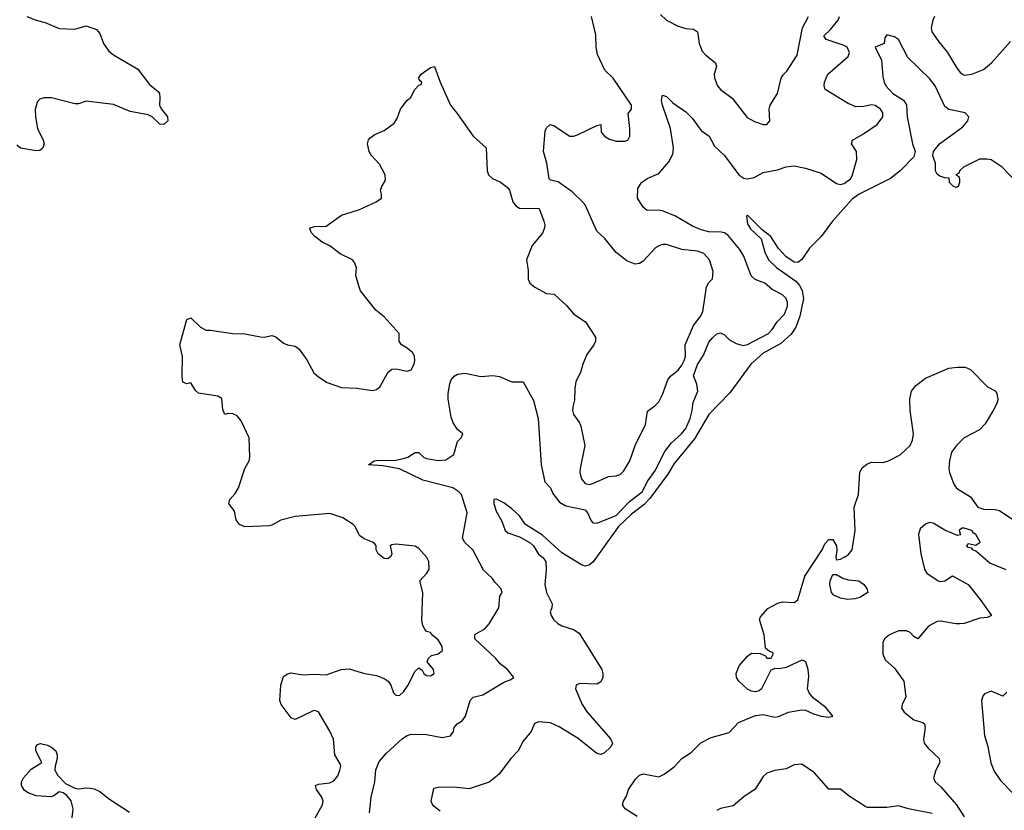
# Model space of a CAD drawing. Header units: inches. Extents: x 1384664 to 1536621, y 460766 to 646467.
# Tile 47 of 256: x 1448245 to 1453337, y 490862 to 494953. Entities that reach past the tile are written whole.
import ezdxf

# ---------------------------------------------------------------- set-up
doc = ezdxf.new("R2010")
doc.units = ezdxf.units.IN
doc.header["$MEASUREMENT"] = 0
doc.layers.add('B4449', color=7, linetype='Continuous')
doc.layers.add('B4459', color=7, linetype='Continuous')

msp = doc.modelspace()

# ---------------------------------------------------------------- linework, layer by layer
at = {"layer": 'B4449', "color": 5, "elevation": 580}
for points in [[(1448282.8, 494970), (1448330.2, 494950.2), (1448377.7, 494937.7), (1448450, 494906.9), (1448530, 494904.2), (1448590, 494920.3), (1448642.4, 494902.4), (1448660.4, 494880.4), (1448679.3, 494830), (1448706.4, 494790), (1448730, 494770.4), (1448856.1, 494696.1), (1448917.3, 494617.3), (1448961.7, 494581.7), (1448968.2, 494570), (1448970.4, 494550.4), (1448969.1, 494509.1), (1448978.4, 494490), (1449010.4, 494450), (1449011.4, 494428.6), (1448990.8, 494410), (1448970, 494413), (1448929.8, 494449.8), (1448910, 494459.7), (1448817.5, 494477.5), (1448730, 494513.6), (1448590, 494531.9), (1448550, 494517.4), (1448530, 494516.8), (1448410, 494548.7), (1448370.8, 494549.2), (1448350, 494541.2), (1448336.9, 494530), (1448325.4, 494490), (1448327.2, 494450), (1448337.7, 494390), (1448367.6, 494330), (1448371.7, 494310), (1448365.3, 494290), (1448358, 494282), (1448350, 494275.8), (1448330, 494274.2), (1448250, 494288.5), (1448230, 494303.5)], [(1450000, 493576.2), (1449983.5, 493630), (1449987.3, 493670), (1449977.3, 493697.3), (1449966, 493710), (1449902.2, 493742.2), (1449850, 493782.7), (1449810, 493802), (1449770, 493832.7), (1449755.1, 493850), (1449746.6, 493870), (1449750, 493876), (1449770, 493883), (1449830, 493884.9), (1449910, 493941.3), (1449993.3, 493966.7), (1450000, 493969.7)], [(1450000, 492290.6), (1449980.5, 492330), (1449970, 492341.6), (1449916.3, 492376.3), (1449850, 492397.2), (1449670, 492381.6), (1449596.8, 492363.2), (1449550, 492337.2), (1449534.9, 492334.9), (1449410, 492329.6), (1449381.6, 492341.6), (1449365.6, 492365.6), (1449357, 492410), (1449327, 492450), (1449331.6, 492470), (1449359.1, 492500.9), (1449376.4, 492530), (1449409.7, 492630), (1449431.6, 492670), (1449436.3, 492690), (1449432.3, 492790), (1449390, 492877.2), (1449370, 492903.7), (1449347.1, 492912.9), (1449325.4, 492914.6), (1449306, 492910), (1449296.4, 492936.4), (1449290, 492993.2), (1449270, 493005.2), (1449170, 493021.2), (1449154.8, 493034.8), (1449130, 493074), (1449110, 493069), (1449090, 493078), (1449086.2, 493106.2), (1449087.3, 493210), (1449074, 493270), (1449110, 493402), (1449130, 493410.8), (1449181.1, 493361.1), (1449210, 493346), (1449230, 493346.8), (1449348.5, 493328.5), (1449410, 493327.2), (1449490, 493312.2), (1449510, 493310.4), (1449550, 493318), (1449570, 493312.4), (1449610, 493279.3), (1449630, 493270.4), (1449670, 493262.8), (1449690, 493247.7), (1449730, 493193), (1449766.2, 493126.2), (1449790, 493104.4), (1449835.8, 493075.8), (1449910, 493050.3), (1449990, 493046.7), (1450000, 493045.1)], [(1449732.3, 490750), (1449811.5, 490890), (1449814.3, 490910), (1449808.4, 490930), (1449780.9, 490970), (1449775.6, 490990), (1449790, 490998), (1449850, 491003.9), (1449870, 491014.4), (1449890, 491040.2), (1449901.9, 491070), (1449906, 491090), (1449902.7, 491102.7), (1449875.4, 491150), (1449868.1, 491230), (1449850, 491272.2), (1449790, 491371.1), (1449770, 491378.3), (1449763.7, 491376.3), (1449670, 491331.8), (1449650, 491340.9), (1449596.9, 491410), (1449591.3, 491430), (1449596.3, 491510), (1449610, 491554), (1449630, 491568), (1449650, 491574.4), (1449710, 491562.6), (1449770, 491567.4), (1449830, 491563.6), (1449908.5, 491591.5), (1449950, 491594.1), (1450000, 491579.6)], [(1448514.6, 490810), (1448521.9, 490870), (1448511.8, 490911.8), (1448490, 490939.6), (1448470, 490952.7), (1448450, 490957.2), (1448422.8, 490937.2), (1448407.3, 490932.7), (1448330, 490937), (1448290, 490952), (1448270, 490964.5), (1448254.5, 490990), (1448254.5, 491010), (1448266, 491030), (1448305.5, 491074.5), (1448359.3, 491110), (1448329.6, 491170), (1448329.6, 491190.4), (1448337.2, 491202.8), (1448352.3, 491207.7), (1448390, 491198.8), (1448410, 491189), (1448431.6, 491170), (1448439.7, 491150), (1448439.2, 491130), (1448428.2, 491090), (1448428, 491070), (1448443, 491043), (1448481.6, 491001.6), (1448530, 490977.4), (1448550, 490973.4), (1448590, 490979.5), (1448610, 490977), (1448630, 490973.4), (1448659.7, 490959.7), (1448710, 490920.4), (1448812.8, 490852.8)]]:
    msp.add_lwpolyline(points, dxfattribs=at)
at = {"layer": 'B4459', "color": 5}
for points, elevation in [([(1450000, 493969.7), (1450089.3, 494010), (1450116, 494030), (1450117, 494050), (1450111.8, 494070), (1450117.6, 494090), (1450137.2, 494122.8), (1450134.8, 494150), (1450106.1, 494206.1), (1450064.5, 494250), (1450052.3, 494270), (1450043.7, 494310), (1450049.5, 494330.5), (1450058, 494342), (1450081.5, 494358.5), (1450130, 494379.1), (1450182.7, 494417.3), (1450197.7, 494442.3), (1450215.1, 494490), (1450250, 494536), (1450268.7, 494550), (1450288, 494590), (1450310, 494614), (1450322, 494618), (1450326, 494630), (1450316.4, 494636.4), (1450308.7, 494650), (1450322, 494670), (1450370, 494706), (1450390, 494711.3), (1450419.5, 494630), (1450472.7, 494510), (1450507.9, 494467.9), (1450590.2, 494350.2), (1450658.4, 494290), (1450663.6, 494170), (1450670.4, 494150), (1450690, 494130.4), (1450731.8, 494111.8), (1450766.9, 494086.9), (1450779.1, 494070), (1450796.4, 494010), (1450810.8, 493990), (1450830, 493978), (1450930, 493976), (1450933.4, 493970), (1450956.4, 493910), (1450960.5, 493890), (1450958, 493870), (1450950, 493849), (1450896.3, 493783.7), (1450867, 493710), (1450874.9, 493654.9), (1450875.8, 493610), (1450883, 493590), (1450908.7, 493568.7), (1450970, 493536.3), (1451010, 493532.7), (1451073.6, 493473.6), (1451110.5, 493430), (1451170.8, 493390), (1451223.1, 493310), (1451222.6, 493290), (1451214.3, 493270), (1451178.8, 493221.2), (1451156.9, 493170), (1451146.9, 493133.1), (1451121.6, 493078.4), (1451116, 493044), (1451115.1, 492984.9), (1451106, 492950), (1451104.7, 492930), (1451110.3, 492910), (1451138.6, 492870), (1451147.2, 492850), (1451167.7, 492750), (1451144.2, 492630), (1451142.2, 492610), (1451150, 492578), (1451170, 492553.4), (1451190, 492548.4), (1451210, 492552.7), (1451290, 492590.2), (1451330, 492592.2), (1451350, 492599.5), (1451370, 492618.4), (1451400.5, 492670), (1451428, 492750), (1451481.1, 492858.9), (1451492, 492928), (1451530, 492954.2), (1451550, 492975.2), (1451570, 493013.4), (1451597.3, 493090), (1451610.7, 493109.3), (1451650, 493138.7), (1451670, 493164.8), (1451682, 493190), (1451688.3, 493210), (1451686.7, 493270), (1451729.5, 493370), (1451764.7, 493415.3), (1451778.2, 493441.8), (1451797.7, 493570), (1451810, 493593), (1451827.9, 493612.1), (1451832.1, 493650), (1451813.6, 493710), (1451783.7, 493743.7), (1451750, 493754.5), (1451670, 493764.5), (1451590, 493789.8), (1451570, 493789.8), (1451550, 493783.5), (1451530, 493768.7), (1451470, 493703.1), (1451450, 493691.1), (1451428.7, 493688.7), (1451385.6, 493705.6), (1451330, 493747.6), (1451270, 493822.6), (1451230, 493858.7), (1451170, 493994), (1451155.6, 494010), (1451102.8, 494062.8), (1451050, 494100.5), (1451030, 494113), (1450990, 494122.7), (1450983.7, 494130), (1450971.8, 494210), (1450954, 494270), (1450963.3, 494376.7), (1450970, 494394), (1450989.2, 494410), (1451010, 494403.8), (1451090.4, 494350.4), (1451110, 494350.3), (1451130, 494356.5), (1451230, 494405.5), (1451250, 494410.8), (1451253, 494370), (1451270.3, 494350.3), (1451295.4, 494335.4), (1451330, 494324.9), (1451375.6, 494324.4), (1451391, 494329), (1451400.5, 494350), (1451400.9, 494390), (1451392.7, 494467.3), (1451409, 494490), (1451409.3, 494510), (1451315.4, 494650), (1451271.2, 494691.2), (1451233, 494773), (1451226.9, 494810), (1451225.1, 494874.9), (1451203, 494970)], 580), ([(1450054.2, 490850), (1450063.8, 490930), (1450081.5, 491010), (1450087.8, 491072.2), (1450105, 491115), (1450142.3, 491157.7), (1450225.3, 491234.7), (1450249.9, 491250.1), (1450270, 491256.2), (1450350, 491255), (1450430, 491238.6), (1450473, 491247), (1450489.7, 491270), (1450491.8, 491290), (1450508.7, 491310), (1450534.5, 491325.5), (1450550.7, 491349.3), (1450575.9, 491430), (1450590, 491447.7), (1450640.9, 491459.1), (1450752.3, 491527.8), (1450782.5, 491537.5), (1450800.7, 491550), (1450767.6, 491590), (1450730, 491619.4), (1450707.4, 491647.4), (1450598.7, 491750), (1450599.2, 491770), (1450604.2, 491775.8), (1450650, 491799.5), (1450673.6, 491826.4), (1450723.5, 491910), (1450728.3, 491970), (1450740.5, 491990), (1450733.3, 492010), (1450702.1, 492042.1), (1450690, 492062), (1450644.9, 492104.9), (1450588.2, 492210), (1450547.5, 492247.5), (1450535.1, 492270), (1450558.9, 492401.1), (1450530, 492495.6), (1450517.2, 492510), (1450485.6, 492530), (1450330.6, 492570.6), (1450210, 492629.7), (1450123.9, 492643.9), (1450048.7, 492650), (1450079, 492670), (1450090, 492672.4), (1450190, 492673.7), (1450230, 492681.7), (1450252.7, 492690), (1450290, 492714), (1450310, 492714), (1450334, 492690), (1450350, 492682), (1450410, 492672.7), (1450450, 492676.3), (1450490, 492704), (1450509.6, 492770.4), (1450529, 492790), (1450538, 492810), (1450510, 492832.3), (1450487.1, 492867.1), (1450476.6, 492896.6), (1450460.5, 492990), (1450461.1, 493018.9), (1450470.8, 493069.2), (1450477.4, 493090), (1450491.8, 493108.2), (1450510, 493118.3), (1450550, 493123.2), (1450630, 493107.2), (1450692.3, 493112.3), (1450726.3, 493106.3), (1450790, 493078.4), (1450850, 493078.8), (1450902.4, 492982.4), (1450927.2, 492890), (1450941.5, 492650), (1450962, 492562), (1450990, 492530.5), (1451001.8, 492501.8), (1451036.8, 492456.8), (1451070, 492437), (1451170, 492416.2), (1451181.7, 492401.7), (1451200.7, 492360.7), (1451210, 492350.2), (1451230, 492347.6), (1451330, 492387.8), (1451399.4, 492460.6), (1451464.1, 492510), (1451493.2, 492566.8), (1451530, 492616.3), (1451581.9, 492718), (1451616.2, 492763.8), (1451668.5, 492810), (1451690, 492837.1), (1451713.1, 492890), (1451723.8, 492930), (1451728.2, 492971.8), (1451752.7, 493030), (1451747.2, 493067.2), (1451730, 493111), (1451750, 493168.4), (1451782.3, 493217.7), (1451810, 493283.9), (1451830, 493308.3), (1451850, 493326.9), (1451870, 493333.4), (1451890, 493321.7), (1451916.8, 493296.8), (1451950, 493277.8), (1451987, 493267.1), (1452010, 493271.5), (1452117.3, 493330), (1452136.8, 493350), (1452163.2, 493390), (1452200.8, 493430), (1452215.8, 493470), (1452215.9, 493490), (1452208.7, 493510), (1452190, 493528.7), (1452136.3, 493556.3), (1452099.8, 493590), (1452049.4, 493609.4), (1452027.6, 493627.6), (1451989.9, 493730), (1451970, 493764.4), (1451910, 493836.8), (1451890, 493849.8), (1451873.4, 493853.4), (1451810, 493854.6), (1451770, 493865.4), (1451725.2, 493885.2), (1451636.9, 493936.9), (1451570, 493963.2), (1451550, 493967), (1451490, 493966), (1451470, 493983.6), (1451439.7, 494030), (1451441.5, 494078.5), (1451461.2, 494110), (1451490, 494130.3), (1451550, 494157.3), (1451602.4, 494217.6), (1451622.5, 494257.5), (1451626.6, 494290), (1451610.8, 494389.2), (1451568.9, 494511.1), (1451564.7, 494535.3), (1451570, 494562.8), (1451590, 494554.9), (1451622.6, 494522.6), (1451690, 494475.8), (1451723.5, 494443.5), (1451770, 494378.9), (1451811.7, 494350), (1451839.1, 494299.1), (1451890.3, 494250), (1451963.7, 494150), (1451990, 494132.8), (1452010, 494130.2), (1452043.5, 494136.5), (1452090, 494161.3), (1452164.9, 494175.1), (1452210, 494191.8), (1452250, 494196.5), (1452310, 494183.9), (1452390, 494158.5), (1452470, 494104.7), (1452490, 494099.7), (1452510, 494106), (1452542, 494130), (1452550, 494144.4), (1452574.2, 494230), (1452572.4, 494270), (1452547.3, 494310), (1452552, 494330), (1452610, 494362.8), (1452679.3, 494410), (1452709.6, 494450), (1452709.7, 494470), (1452696.4, 494490), (1452670, 494508.4), (1452650, 494511.7), (1452610, 494503.8), (1452570, 494502.6), (1452530, 494518.4), (1452411.5, 494591.5), (1452406.5, 494610), (1452408.2, 494630), (1452424.7, 494670), (1452530, 494762), (1452536.2, 494783.8), (1452524.7, 494810), (1452510, 494819.3), (1452416.2, 494850), (1452403.5, 494870), (1452438.5, 494901.5), (1452478.3, 494950), (1452485.5, 494970)], 560), ([(1451559.8, 494979.8), (1451590, 494950.2), (1451650, 494918.7), (1451690, 494906.4), (1451730, 494903.1), (1451750, 494890.5), (1451758.7, 494830), (1451775.3, 494790), (1451793.4, 494770), (1451844.6, 494730), (1451849.1, 494710), (1451836.9, 494670), (1451838, 494650), (1451854.6, 494610), (1451870, 494592), (1451930, 494547), (1452007.4, 494447.4), (1452045.3, 494425.3), (1452090, 494410.3), (1452110, 494410.5), (1452124.2, 494430), (1452122, 494490), (1452126, 494510), (1452165.1, 494570), (1452184, 494650), (1452193, 494667), (1452213.1, 494686.9), (1452266, 494770), (1452294.6, 494910), (1452325, 494970)], 580), ([(1452975.9, 494970), (1452967, 494950), (1452959.6, 494910), (1452963.1, 494890), (1452998.4, 494838.4), (1453043.8, 494783.8), (1453090, 494705.7), (1453110, 494680.3), (1453130, 494666.5), (1453170.3, 494670.3), (1453230, 494694.4), (1453271, 494729), (1453370, 494839.5)], 560), ([(1453402, 494110), (1453326.8, 494190), (1453270, 494227.3), (1453249.1, 494230.9), (1453208.9, 494231.1), (1453126, 494190), (1453107.3, 494172.7), (1453102, 494158), (1453086, 494150), (1453102, 494142), (1453106, 494130), (1453106, 494110), (1453098, 494090), (1453090, 494084.7), (1453074, 494090), (1453054, 494110), (1453052.7, 494132.7), (1453030, 494134), (1453003.6, 494143.6), (1452990, 494154), (1452982, 494170), (1452982, 494210), (1452967.7, 494247.7), (1452971, 494270), (1453002, 494310), (1453122.2, 494397.8), (1453148.5, 494430), (1453154.4, 494450), (1453134.8, 494470), (1453050, 494488), (1453030, 494503.2), (1452980.7, 494610), (1452950, 494648.8), (1452837.7, 494757.7), (1452790, 494851), (1452770, 494864.7), (1452730, 494874), (1452720.4, 494859.6), (1452715.3, 494830), (1452669.3, 494810), (1452702.7, 494742.7), (1452710, 494658), (1452715.6, 494630), (1452725.1, 494610), (1452760.4, 494570), (1452815.6, 494535.6), (1452832.3, 494512.3), (1452835.7, 494450), (1452861.8, 494310), (1452876.4, 494270), (1452870, 494243.1), (1452798.3, 494170), (1452748.9, 494131.1), (1452587.2, 494050), (1452550, 494024.7), (1452449.4, 493910.6), (1452390, 493830.9), (1452329.5, 493770.5), (1452290, 493711.3), (1452270, 493696), (1452250, 493697.4), (1452207.9, 493727.9), (1452168.9, 493768.9), (1452130, 493830.3), (1452085.7, 493865.7), (1452010, 493940.7), (1452004.4, 493935.6), (1452010, 493897.2), (1452025.1, 493870), (1452079.8, 493819.8), (1452098.8, 493750), (1452118.2, 493710), (1452159.8, 493670), (1452259.3, 493599.3), (1452278.1, 493578.1), (1452291.8, 493551.8), (1452299.4, 493510), (1452280.6, 493419.4), (1452258.8, 493361.2), (1452234.9, 493325.1), (1452182, 493278), (1452090, 493227.1), (1452026.2, 493170), (1451918.6, 493021.4), (1451810, 492910.2), (1451735.7, 492784.3), (1451630, 492656.5), (1451597.8, 492602.2), (1451504.9, 492475.1), (1451474.9, 492445.1), (1451410, 492395), (1451342.2, 492330), (1451211.8, 492148.2), (1451190, 492130.2), (1451170, 492125.3), (1451150, 492131.6), (1451050, 492193.8), (1450950, 492286), (1450861.1, 492341.1), (1450830, 492385.5), (1450790, 492422.4), (1450750, 492452.7), (1450711.5, 492471.5), (1450698, 492470), (1450698, 492450), (1450709.9, 492410), (1450738.2, 492358.2), (1450755.6, 492310), (1450770, 492297.8), (1450830, 492277.6), (1450886, 492246), (1450901.8, 492230), (1450928.2, 492188.2), (1450951.5, 492170), (1450965.6, 492150), (1450967.3, 492107.2), (1450961.5, 492030), (1450969.7, 491990), (1450999.1, 491930), (1450998, 491910), (1450989.5, 491890), (1450993.6, 491870), (1451006.4, 491850), (1451028.5, 491828.5), (1451050, 491816.6), (1451110, 491797.4), (1451138.1, 491778.1), (1451255.8, 491590), (1451261.8, 491570), (1451261.6, 491550), (1451250, 491526.3), (1451230, 491515.2), (1451142.2, 491517.8), (1451123.6, 491510), (1451120.5, 491490), (1451154.6, 491410), (1451180.2, 491370), (1451303.2, 491230), (1451310.4, 491210), (1451303, 491190), (1451270, 491160.5), (1451250, 491151.8), (1451230, 491156.8), (1451133.1, 491233.1), (1451034.9, 491294.9), (1450990, 491314.8), (1450930, 491320.3), (1450907.8, 491312.2), (1450889.7, 491270), (1450850, 491220.5), (1450823.5, 491170), (1450784.8, 491130), (1450725.4, 491050), (1450672.7, 491007.3), (1450570, 490974.2), (1450490, 490982.2), (1450410, 490980.7), (1450385.2, 490974.8), (1450372, 490910), (1450380.5, 490890), (1450420.5, 490860.5)], 540), ([(1450000, 493045.1), (1450070, 493033.7), (1450090, 493039.5), (1450110, 493054.9), (1450150, 493127.7), (1450170, 493144.4), (1450190, 493147.2), (1450250, 493134.2), (1450270, 493142), (1450284.7, 493170), (1450288.2, 493190), (1450287.2, 493210), (1450277.8, 493230), (1450250, 493254), (1450220.5, 493270), (1450207.3, 493290), (1450207.3, 493330), (1450130, 493415.8), (1450087.6, 493450), (1450008, 493550), (1450000, 493576.2)], 580), ([(1451439.5, 490830), (1451377.1, 490870), (1451362.6, 490890), (1451368.9, 490910), (1451384.4, 490935.6), (1451394.4, 490970), (1451430, 491023.9), (1451450, 491044.2), (1451470.5, 491050.5), (1451550, 491036.2), (1451578.8, 491050), (1451630, 491087.3), (1451669.1, 491130.9), (1451718.5, 491161.5), (1451768, 491212), (1451821.6, 491238.4), (1451915.1, 491265), (1451963.4, 491316.7), (1452050, 491353.6), (1452090, 491358.9), (1452150, 491345), (1452170, 491348), (1452220.7, 491370), (1452290, 491382.2), (1452310, 491381), (1452350, 491360.7), (1452390, 491349), (1452430, 491344.1), (1452450.4, 491350), (1452413.8, 491393.8), (1452350, 491443), (1452327.7, 491470), (1452318.8, 491490), (1452325.8, 491554.2), (1452323.8, 491590), (1452310.4, 491630.4), (1452297.5, 491637.5), (1452290, 491639.1), (1452210, 491602), (1452173.7, 491593.7), (1452150, 491596), (1452130, 491586.8), (1452081.4, 491490), (1452070, 491481), (1452050, 491475.8), (1452030, 491478.1), (1452010, 491489.5), (1451963.8, 491530), (1451952.9, 491550), (1451950.2, 491570), (1451965.7, 491610), (1452010, 491659.7), (1452030, 491675.8), (1452074, 491674), (1452102, 491662), (1452110, 491648.7), (1452130.9, 491649.1), (1452142, 491670), (1452139.6, 491679.6), (1452123.6, 491683.6), (1452102, 491702), (1452094.8, 491770), (1452070.9, 491849.1), (1452076.8, 491863.2), (1452114.4, 491905.6), (1452166.4, 491933.6), (1452190, 491941), (1452250, 491938), (1452269.3, 491950.7), (1452306.3, 492073.7), (1452395.6, 492210), (1452410, 492240.7), (1452430, 492263.7), (1452450, 492264), (1452469.3, 492230), (1452471.7, 492208.3), (1452466, 492170), (1452470, 492159), (1452490, 492161.3), (1452510, 492171.3), (1452530, 492184.5), (1452550, 492209.7), (1452566.4, 492310), (1452560.8, 492430), (1452583.5, 492496.5), (1452590, 492611.8), (1452603.5, 492636.5), (1452626.1, 492653.9), (1452650, 492663.2), (1452710, 492662.3), (1452738, 492670), (1452798.5, 492701.5), (1452850.5, 492749.5), (1452863.3, 492776.7), (1452868.3, 492810), (1452851.4, 492930), (1452849.4, 492990), (1452858.3, 493030), (1452879.7, 493060.4), (1452930, 493098.5), (1453050, 493149.2), (1453095.6, 493155.6), (1453134.3, 493154.3), (1453163, 493143), (1453250, 493053.7), (1453290, 493032.2), (1453298.9, 493018.9), (1453304.5, 492990), (1453299.9, 492970), (1453280.5, 492930), (1453238, 492862), (1453209.3, 492830.7), (1453130, 492790.2), (1453089.8, 492750), (1453064.2, 492715.8), (1453054, 492670), (1453051.3, 492630), (1453054.7, 492610), (1453076.1, 492550), (1453090, 492528.6), (1453163.3, 492483.3), (1453200.6, 492430), (1453230, 492420.1), (1453290, 492419.2), (1453313.2, 492413.2), (1453450, 492320.1)], 540), ([(1453346.2, 492106.2), (1453261.8, 492141.8), (1453190, 492203.7), (1453175.3, 492210), (1453170, 492218), (1453150, 492222), (1453144, 492230), (1453150, 492242), (1453190, 492234.8), (1453212.3, 492250), (1453190, 492289), (1453177.1, 492297.1), (1453169, 492310), (1453130, 492322.7), (1453118, 492322), (1453104.7, 492310), (1453111.6, 492288.4), (1453095.3, 492284.7), (1453030, 492311.3), (1452970, 492347.2), (1452950, 492350.8), (1452930, 492343.5), (1452901.6, 492318.4), (1452893.1, 492290), (1452905.4, 492190), (1452925.5, 492110), (1452937, 492090), (1452996, 492050), (1453010, 492046.3), (1453029.7, 492050.3), (1453070, 492074.8), (1453150, 492030.6), (1453213.1, 491953.1), (1453270.5, 491870), (1453250, 491860.7), (1453210, 491856.3), (1453130, 491829.7), (1453107, 491827), (1453086.8, 491826.8), (1453010, 491840.7), (1452990, 491839.6), (1452945.4, 491814.6), (1452890, 491749.3), (1452870, 491760.9), (1452850, 491782.7), (1452831.7, 491791.7), (1452790, 491791.6), (1452744, 491770), (1452717.1, 491750), (1452708.4, 491730), (1452708.4, 491670), (1452721.2, 491641.2), (1452770, 491597.1), (1452817.7, 491530), (1452827.6, 491450), (1452808.8, 491410), (1452806, 491390), (1452819.6, 491370), (1452870, 491330.2), (1452916.5, 491316.5), (1452924, 491310), (1452928.5, 491290), (1452919.7, 491230), (1452923.6, 491210), (1452943.2, 491183.2), (1453000.4, 491130), (1453004, 491110), (1452983, 491070), (1452970.8, 491030), (1452980.7, 491010), (1453010, 490983.8), (1453090.2, 490890), (1453130, 490828.7)], 560), ([(1450000, 491579.6), (1450030, 491570.8), (1450090, 491559.8), (1450130, 491543.8), (1450151.1, 491530), (1450164.5, 491510), (1450178, 491470), (1450190, 491458), (1450210, 491456.9), (1450230, 491476), (1450252.5, 491507.5), (1450290, 491583), (1450310, 491598.8), (1450327.7, 491587.7), (1450336.3, 491570), (1450350, 491559.3), (1450370, 491557.6), (1450389.4, 491570), (1450385.1, 491590), (1450353.2, 491630), (1450359.3, 491650), (1450375.9, 491664.1), (1450410, 491672.2), (1450432.6, 491690), (1450430.8, 491710), (1450410, 491744.2), (1450377.2, 491770), (1450370, 491782), (1450350, 491788), (1450340.2, 491800.2), (1450330, 491818), (1450324.6, 491844.6), (1450331.1, 491990), (1450315.1, 492050), (1450351.2, 492088.8), (1450362.6, 492110), (1450361, 492150), (1450350.9, 492170.9), (1450310, 492217.7), (1450290, 492228.9), (1450190, 492239.8), (1450170, 492236.3), (1450161.6, 492230), (1450170.2, 492190), (1450164.8, 492175.2), (1450150, 492163.5), (1450130, 492165.7), (1450098.7, 492190), (1450089.7, 492210), (1450089.7, 492230), (1450081.3, 492241.3), (1450069.6, 492250), (1450026.5, 492266.5), (1450003.5, 492283.5), (1450000, 492290.6)], 580), ([(1453350, 491473.2), (1453330, 491452.7), (1453270, 491478), (1453235.8, 491464.2), (1453226.3, 491453.7), (1453218.7, 491430), (1453235.2, 491250), (1453252.6, 491192.6), (1453267.5, 491107.5), (1453285.3, 491065.3), (1453317.2, 491017.1), (1453382.4, 490950)], 580), ([(1452965.1, 490845.1), (1452841.2, 490870), (1452790, 490885.1), (1452730, 490876.4), (1452630, 490877.4), (1452620.9, 490880.9), (1452535.5, 490935.5), (1452490, 490971.9), (1452430, 490971.5), (1452355.8, 491055.8), (1452290, 491100.5), (1452250, 491098.5), (1452210, 491076.9), (1452150, 491068.6), (1452110, 491055.3), (1452090, 491038), (1452049.1, 490970.9), (1451990, 490931.3), (1451935.1, 490884.9), (1451870, 490871.1), (1451850, 490862)], 560)]:
    msp.add_lwpolyline(points, dxfattribs=dict(at, elevation=elevation))
at = {"layer": 'B4459', "color": 5, "elevation": 540}
msp.add_lwpolyline([(1452526.5, 491953.5), (1452490, 491960.3), (1452456.2, 491976.2), (1452443.9, 491990), (1452434.8, 492030), (1452437.3, 492050), (1452450, 492082.6), (1452470, 492083.1), (1452502.7, 492062.7), (1452530, 492054.2), (1452584.7, 492050), (1452610, 492032.4), (1452626.8, 492010), (1452631, 491990), (1452590, 491964.2), (1452564, 491956)], close=True, dxfattribs=at)

doc.saveas('drawing.dxf')
